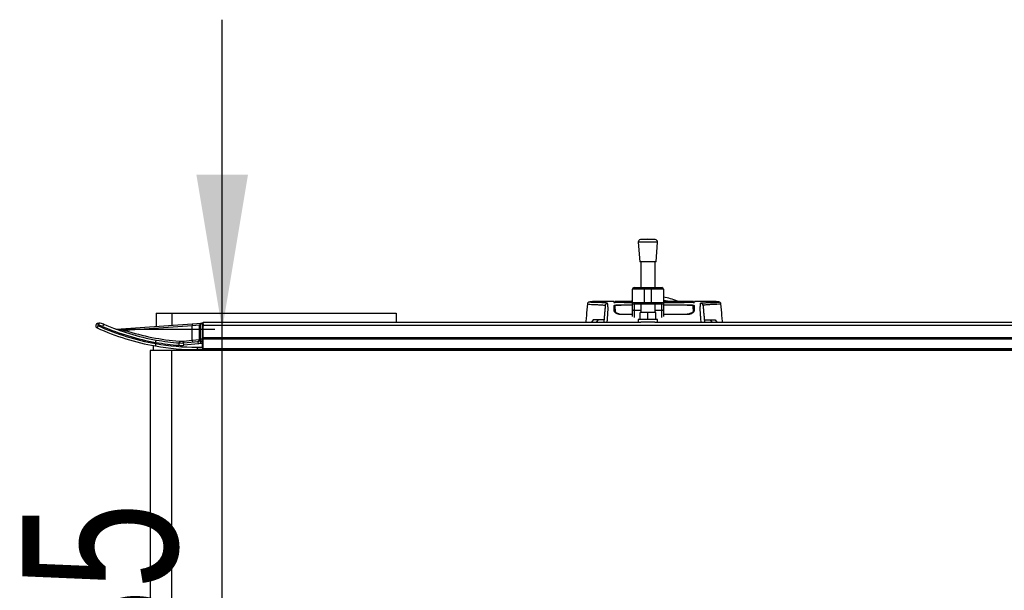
# Model space of a CAD drawing. Header units: millimetres. Extents: x 0 to 420, y 0 to 297.
# Tile 4 of 106: x 54 to 73, y 105 to 116. Entities that reach past the tile are written whole.
import ezdxf

# ---------------------------------------------------------------- set-up
doc = ezdxf.new("R2010")
doc.units = ezdxf.units.MM
doc.layers.add('QUOTE', color=174, linetype='Continuous')
doc.styles.add('SLDTEXTSTYLE3', font='TXT', dxfattribs={"width": 0.75})
doc.dimstyles.new('SLDDIMSTYLE0', dxfattribs={"dimtxt": 3, "dimasz": 3, "dimexe": 0, "dimexo": 0.0625, "dimgap": 0.75, "dimtad": 1, "dimlfac": 43.052387, "dimrnd": 1e-09, "dimzin": 12, "dimdsep": 46, "dimtxsty": 'SLDTEXTSTYLE3', "dimsah": 1, "dimcen": 0.09, "dimadec": 0, "dimazin": 3, "dimtfac": 1, "dimtdec": 3, "dimtmove": 0, "dimatfit": 0, "dimfxl": 0, "dimfrac": 2, "dimtolj": 1, "dimtzin": 12, "dimarcsym": 0})

# ---------------------------------------------------------------- blocks, each defined once
blk = doc.blocks.new('_D')
at = {"layer": 'QUOTE'}
for p, q in [((58.092, 110.232), (58.092, 116.232)), ((57.952, 110.232), (56.092, 110.232)), ((58.092, 100.128), (58.092, 110.232)), ((57.952, 100.128), (56.092, 100.128)), ((58.092, 100.128), (58.092, 94.128))]:
    blk.add_line(p, q, dxfattribs=at)
for points in [[(58.092, 110.232), (58.592, 113.232), (57.592, 113.232)], [(58.092, 100.128), (57.592, 97.128), (58.592, 97.128)]]:
    blk.add_solid(points, dxfattribs=at)
at = {"layer": 'QUOTE', "insert": (54.224, 101.855), "char_height": 3, "attachment_point": 1, "rotation": 90, "style": 'SLDTEXTSTYLE3'}
blk.add_mtext('435', dxfattribs=at)

msp = doc.modelspace()

# ---------------------------------------------------------------- linework, layer by layer
at = {"color": 7, "linetype": 'Continuous', "lineweight": 25}
for p, q in [((66.1496, 111.92286), (66.17864, 111.54231)), ((66.52124, 111.92286), (66.1496, 111.92286)), ((66.33542, 111.98363), (66.19239, 111.97272)), ((66.47846, 111.97272), (66.19239, 111.97272)), ((66.47846, 111.97272), (66.33542, 111.98363)), ((66.49221, 111.54231), (66.52124, 111.92286)), ((66.49221, 111.54231), (66.17864, 111.54231)), ((66.19606, 111.54231), (66.19606, 111.04459)), ((66.47479, 111.04459), (66.47479, 111.54231)), ((66.03347, 110.75425), (66.03347, 111.00975)), ((66.26574, 111.00975), (66.03347, 111.00975)), ((66.06831, 111.04459), (66.26574, 111.04459)), ((66.26574, 111.00975), (66.26574, 111.04459)), ((66.26574, 111.04459), (66.40511, 111.04459)), ((66.26574, 111.00975), (66.26574, 110.75425)), ((66.40511, 111.00975), (66.26574, 111.00975)), ((66.40511, 111.00975), (66.40511, 111.04459)), ((66.40511, 111.04459), (66.60254, 111.04459)), ((66.40511, 110.75425), (66.40511, 111.00975)), ((66.63738, 111.00975), (66.40511, 111.00975)), ((66.63738, 111.00975), (66.63738, 110.75425)), ((65.27331, 110.77128), (65.27633, 110.77128)), ((65.67618, 110.7715), (65.27633, 110.7715)), ((65.69619, 110.76599), (65.69629, 110.7595)), ((66.00411, 110.77898), (66.03347, 110.7909)), ((66.71236, 110.7802), (66.63738, 110.79543)), ((67.21516, 110.76025), (67.21525, 110.76679)), ((67.21532, 110.77063), (67.21532, 110.77048)), ((67.63488, 110.7715), (67.23526, 110.7715)), ((65.16657, 110.73096), (65.16649, 110.73086)), ((65.69602, 110.57658), (65.70413, 110.55835)), ((65.69929, 110.589), (65.69925, 110.56277)), ((66.03347, 110.76002), (65.81696, 110.76003)), ((66.03347, 110.75983), (65.81696, 110.75983)), ((66.03347, 110.70375), (65.81696, 110.70375)), ((65.82848, 110.7579), (66.03347, 110.7579)), ((66.03347, 110.75095), (65.8783, 110.75095)), ((66.03347, 110.75425), (66.26574, 110.75425)), ((66.03347, 110.62053), (66.03347, 110.75425)), ((66.03347, 110.48479), (66.03347, 110.62053)), ((66.26574, 110.7194), (66.06831, 110.7194)), ((66.06831, 110.7194), (66.06831, 110.60055)), ((66.19606, 110.60055), (66.06831, 110.60055)), ((66.06831, 110.60055), (66.06831, 110.46244)), ((66.19606, 110.7194), (66.19606, 110.5617)), ((66.26574, 110.75425), (66.40511, 110.75425)), ((66.26574, 110.7194), (66.26574, 110.75425)), ((66.40511, 110.7194), (66.26574, 110.7194)), ((66.40511, 110.75425), (66.63738, 110.75425)), ((66.40511, 110.7194), (66.40511, 110.75425)), ((66.60254, 110.7194), (66.40511, 110.7194)), ((66.47479, 110.5617), (66.47479, 110.7194)), ((66.60254, 110.60055), (66.47479, 110.60055)), ((66.60254, 110.60055), (66.60254, 110.7194)), ((66.60254, 110.46244), (66.60254, 110.60055)), ((67.09448, 110.75983), (66.63738, 110.75983)), ((66.63738, 110.7579), (67.08296, 110.7579)), ((66.63738, 110.75425), (66.63738, 110.62053)), ((67.03111, 110.75095), (66.63738, 110.75095)), ((66.87671, 110.74873), (66.63738, 110.74873)), ((67.09448, 110.70375), (66.63738, 110.70375)), ((67.08627, 110.70287), (66.63738, 110.70284)), ((66.63738, 110.62053), (66.63738, 110.48479)), ((67.21215, 110.58899), (67.21233, 110.56281)), ((67.21518, 110.7628), (67.21516, 110.76128)), ((67.74487, 110.73096), (67.74495, 110.73086)), ((56.8163, 110.5452), (56.8163, 110.29142)), ((56.8163, 110.5452), (57.11725, 110.5452)), ((57.11725, 110.5452), (61.4618, 110.5452)), ((57.11725, 110.5452), (57.11725, 110.31246)), ((60.64885, 110.5452), (60.64885, 110.54578)), ((61.4618, 110.5452), (61.4618, 110.37588)), ((65.27328, 110.41691), (65.24034, 110.37588)), ((65.27328, 110.41691), (65.27805, 110.41961)), ((65.27501, 110.41691), (65.27328, 110.41691)), ((65.3691, 110.41691), (65.33593, 110.37588)), ((65.81696, 110.52963), (65.81697, 110.51803)), ((66.03347, 110.51964), (65.81696, 110.51964)), ((66.1496, 110.42233), (66.1496, 110.37588)), ((66.52124, 110.42233), (66.1496, 110.42233)), ((66.18444, 110.42233), (66.18444, 110.5617)), ((66.33542, 110.5617), (66.18444, 110.5617)), ((66.33542, 110.42233), (66.33542, 110.5617)), ((66.4864, 110.5617), (66.33542, 110.5617)), ((66.4864, 110.42233), (66.4864, 110.5617)), ((66.52124, 110.37588), (66.52124, 110.42233)), ((66.63738, 110.52941), (67.09448, 110.5296)), ((67.09448, 110.51964), (66.63738, 110.51964)), ((67.09448, 110.52961), (67.09447, 110.51804)), ((67.54234, 110.41691), (67.57551, 110.37588)), ((67.63339, 110.41961), (67.63816, 110.41691)), ((67.63816, 110.41691), (67.63643, 110.41691)), ((67.63816, 110.41691), (67.6711, 110.37588)), ((55.70343, 110.30619), (55.68603, 110.30619)), ((55.69008, 110.35265), (55.70748, 110.35265)), ((56.04746, 110.23765), (57.5107, 110.33997)), ((56.21211, 110.21424), (56.2013, 110.18112)), ((57.51313, 110.30522), (56.21211, 110.21424)), ((57.5107, 110.33997), (57.6849, 110.35216)), ((57.5107, 110.33997), (57.51313, 110.30522)), ((57.65249, 110.3174), (57.51313, 110.30522)), ((57.51313, 110.02472), (57.51313, 110.30522)), ((57.65249, 110.05054), (57.65249, 110.3174)), ((57.65249, 110.3174), (57.6641, 110.3174)), ((57.6641, 110.3174), (57.6641, 110.05054)), ((57.6849, 110.35216), (57.70975, 110.35389)), ((57.6849, 110.35216), (57.68571, 110.34057)), ((57.71056, 110.34231), (57.68571, 110.34057)), ((57.70975, 110.35389), (57.71056, 110.34231)), ((57.71056, 110.34231), (57.72217, 110.34231)), ((57.71056, 110.05069), (57.71056, 110.34231)), ((57.72217, 110.37588), (66.19942, 110.37588)), ((57.72217, 110.34231), (57.72217, 110.37588)), ((57.72217, 110.34231), (57.72217, 110.29623)), ((57.72217, 110.31227), (220.31478, 110.31227)), ((57.72217, 110.07392), (57.72217, 110.29623)), ((66.47143, 110.37588), (66.19942, 110.37588)), ((66.47143, 110.37588), (80.71661, 110.37588)), ((57.26373, 110.00568), (57.26108, 109.97094)), ((57.34108, 110.00675), (57.51313, 110.02472)), ((57.34108, 110.00675), (57.3447, 109.9721)), ((57.51313, 110.02472), (57.65249, 110.03563)), ((57.51313, 110.02472), (57.51674, 109.99006)), ((57.65249, 110.03563), (57.65249, 110.05054)), ((57.65249, 110.05054), (57.6641, 110.05054)), ((57.67668, 110.00424), (57.67668, 110.05069)), ((57.67668, 110.05069), (57.71056, 110.05069)), ((57.67668, 109.95778), (57.67668, 110.00424)), ((57.67668, 110.00424), (57.71056, 110.00424)), ((57.71056, 110.00424), (57.71056, 110.05069)), ((57.72217, 110.05069), (57.71056, 110.05069)), ((57.71056, 109.95778), (57.71056, 110.00424)), ((57.72217, 110.07392), (220.31478, 110.07392)), ((57.72217, 110.05069), (57.72217, 110.07392)), ((57.72217, 110.05069), (220.31478, 110.05069)), ((57.72217, 109.86487), (57.72217, 110.05069)), ((56.70016, 109.82514), (56.70016, 100.53414)), ((57.11826, 109.82514), (56.70016, 109.82514)), ((56.75758, 109.91978), (56.75713, 109.82514)), ((56.80494, 109.95769), (56.805, 109.9584)), ((56.80506, 109.98197), (56.805, 109.98127)), ((56.805, 109.98127), (56.805, 109.9584)), ((57.11826, 100.53414), (57.11826, 109.82514)), ((219.71087, 109.82514), (57.11826, 109.82514)), ((57.25754, 109.92462), (57.26108, 109.97094)), ((57.3447, 109.9721), (57.62843, 110.00173)), ((57.34952, 109.9259), (57.3447, 109.9721)), ((57.63326, 109.95552), (57.34952, 109.9259)), ((57.39699, 109.84635), (57.39699, 109.82514)), ((57.60604, 109.8881), (57.60604, 109.84164)), ((57.60604, 109.8881), (57.71056, 109.8881)), ((57.71056, 109.84164), (57.60604, 109.84164)), ((57.63326, 109.95552), (57.62843, 110.00173)), ((57.71056, 109.95778), (57.67668, 109.95778)), ((57.71056, 109.8881), (57.71056, 109.95778)), ((57.72217, 109.95778), (57.71056, 109.95778)), ((57.71056, 109.8881), (57.72217, 109.8881)), ((57.71056, 109.8881), (57.71056, 109.84164)), ((57.72217, 109.86487), (220.31478, 109.86487)), ((57.72217, 109.84164), (57.72217, 109.86487)), ((57.72217, 109.84164), (220.31478, 109.84164))]:
    msp.add_line(p, q, dxfattribs=at)
at = {"color": 7, "linetype": 'Continuous', "lineweight": 25, "flags": 128}
for points in [[(65.69741, 110.69664), (65.69738, 110.66405), (65.69737, 110.6555), (65.69736, 110.63865), (65.69735, 110.63146)], [(66.03347, 110.70285), (65.94832, 110.70285), (65.82517, 110.70287)], [(66.06831, 110.60055), (66.06151, 110.60093), (66.05497, 110.60207), (66.04895, 110.60392), (66.04367, 110.6064), (66.03934, 110.60943), (66.03612, 110.61288), (66.03414, 110.61663), (66.03347, 110.62053)], [(66.63738, 110.62053), (66.63671, 110.61663), (66.63473, 110.61288), (66.63151, 110.60943), (66.62718, 110.6064), (66.6219, 110.60392), (66.61587, 110.60207), (66.60934, 110.60093), (66.60254, 110.60055)], [(67.09448, 110.76003), (66.9644, 110.76003), (66.63738, 110.76002)], [(67.21408, 110.63146), (67.21407, 110.64811), (67.21405, 110.66477), (67.21403, 110.69664)]]:
    msp.add_lwpolyline(points, dxfattribs=at)
at = {"color": 7, "linetype": 'Continuous', "lineweight": 25}
for centre, radius, start, end in [((66.19592, 111.9264), 0.04646, 94.362914, 184.362914), ((66.47492, 111.9264), 0.04646, 355.637086, 85.637086), ((66.06831, 111.00975), 0.03484, 90, 180), ((66.60254, 111.00975), 0.03484, 0, 90), ((66.45572, 109.70901), 1.16138, 67.229382, 81.000859), ((66.06831, 110.75425), 0.03484, 180, 270), ((66.60254, 110.75425), 0.03484, 270, 0), ((55.69008, 110.30619), 0.04646, 90, 245.380023), ((55.81075, 110.23711), 0.14258, 151.016811, 169.143549), ((57.60604, 114.48715), 4.6455, 245.380023, 259.995092), ((55.82232, 110.31772), 0.13678, 165.204055, 184.833806), ((57.60199, 114.48715), 4.59905, 245.380023, 260.019883), ((55.83972, 110.31772), 0.13678, 165.204055, 184.833806), ((55.70343, 110.12037), 0.18582, 66.501882, 90), ((55.70748, 110.12037), 0.23228, 66.501882, 90), ((55.92431, 110.2403), 0.15522, 143.150751, 161.019053), ((57.60199, 114.48715), 4.57582, 246.501882, 259.969473), ((57.60604, 114.48715), 4.52937, 246.501882, 259.94378), ((56.04503, 110.27241), 0.03484, 249.676927, 274), ((57.60604, 114.48715), 4.49452, 251.93242, 265.63208), ((57.68733, 110.3174), 0.03484, 94, 180), ((57.68733, 110.3174), 0.02323, 94, 180), ((57.71056, 110.34231), 0.01161, 0, 94), ((57.60604, 114.48715), 4.52937, 259.94378, 265.63208), ((57.29646, 110.43414), 0.42971, 265.63208, 275.960784), ((57.61765, 110.03563), 0.03484, 275.960784, 0), ((57.62369, 110.03217), 0.03081, 278.85444, 353.11241), ((57.67668, 109.53969), 0.46455, 90, 95.960784), ((57.67668, 109.53969), 0.51101, 90, 91.409859), ((57.71056, 109.99262), 0.01161, 0, 90), ((57.60604, 114.48715), 4.6455, 259.995092, 270), ((57.60604, 114.48715), 4.59905, 259.969433, 270), ((57.60604, 114.48715), 4.57582, 259.91877, 265.63208), ((57.29646, 110.43414), 0.51101, 265.63208, 275.960784), ((57.29646, 110.43414), 0.46455, 265.63208, 275.960784), ((57.67668, 109.53969), 0.4181, 90, 95.960784), ((57.71056, 109.85326), 0.01161, 270, 0)]:
    msp.add_arc(centre, radius, start, end, dxfattribs=at)
for points, knots in [([(65.27999, 110.77146), (65.26982, 110.77111), (65.24844, 110.77037), (65.2223, 110.76626), (65.20273, 110.76305), (65.19003, 110.76086), (65.18342, 110.75882), (65.17099, 110.7531), (65.16597, 110.73768), (65.16374, 110.73085)], [0, 0, 0, 0, 0.14962216, 0.31480836, 0.49545182, 0.64108218, 0.78518854, 0.90475494, 1, 1, 1, 1]), ([(65.55551, 110.73898), (65.55255, 110.74048), (65.5467, 110.74343), (65.51319, 110.74693), (65.47416, 110.74974), (65.43023, 110.75192), (65.38617, 110.7534), (65.34489, 110.75428), (65.30429, 110.75411), (65.26568, 110.75482), (65.23282, 110.75647), (65.2101, 110.75841), (65.19752, 110.76064), (65.19639, 110.76309), (65.20728, 110.76572), (65.22632, 110.76811), (65.24748, 110.76995), (65.26177, 110.77137), (65.27101, 110.7713), (65.27331, 110.77128)], [0, 0, 0, 0, 0.05621973, 0.11115266, 0.16546935, 0.21844746, 0.27546115, 0.32872461, 0.38365266, 0.45645174, 0.53050541, 0.6039745, 0.67660627, 0.75406842, 0.83144258, 0.90787271, 0.94870188, 0.98722177, 1, 1, 1, 1]), ([(65.67618, 110.7715), (65.67619, 110.77116), (65.67622, 110.77049), (65.67628, 110.76882), (65.6765, 110.76254), (65.67654, 110.76128)], [0, 0, 0, 0, 0.44375031, 0.88835233, 1, 1, 1, 1]), ([(65.67654, 110.76128), (65.67647, 110.76335), (65.67636, 110.76642), (65.67626, 110.76916), (65.67623, 110.77005)], [0, 0, 0, 0, 0.67452653, 1, 1, 1, 1]), ([(66.03347, 110.7766), (66.00401, 110.77661), (65.89086, 110.77665), (65.77891, 110.77345), (65.69611, 110.77108)], [0, 0, 0, 0, 0.26032529, 1, 1, 1, 1]), ([(65.69628, 110.76128), (65.69627, 110.76175), (65.69625, 110.76281), (65.69623, 110.76404), (65.69622, 110.76473)], [0, 0, 0, 0, 0.437089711, 1, 1, 1, 1]), ([(67.21533, 110.7711), (67.15536, 110.7728), (67.03239, 110.77628), (66.84528, 110.77654), (66.71203, 110.77651), (66.64253, 110.77654), (66.63738, 110.77654)], [0, 0, 0, 0, 0.31504579, 0.64601292, 0.97377211, 1, 1, 1, 1]), ([(67.23523, 110.77054), (67.23523, 110.77054), (67.2352, 110.7699), (67.23505, 110.76569), (67.23496, 110.76305), (67.2349, 110.76128)], [0, 0, 0, 0, 0.0000296, 0.33337067, 1, 1, 1, 1]), ([(67.35593, 110.73898), (67.3572, 110.73998), (67.35972, 110.74196), (67.37626, 110.74452), (67.3974, 110.74677), (67.42234, 110.7487), (67.4488, 110.75031), (67.47544, 110.7516), (67.50032, 110.75257), (67.52349, 110.75329), (67.54466, 110.7538), (67.56471, 110.75412), (67.58362, 110.75428), (67.61705, 110.75412), (67.65879, 110.75525), (67.69622, 110.7577), (67.7141, 110.76042), (67.71504, 110.76329), (67.70164, 110.76607), (67.67589, 110.7694), (67.64829, 110.77067), (67.63488, 110.77129)], [0, 0, 0, 0, 0.03686721, 0.07291704, 0.10855648, 0.14396977, 0.17902456, 0.21178707, 0.24346721, 0.27097218, 0.29845751, 0.32572816, 0.3526519, 0.37978509, 0.47831776, 0.57597942, 0.67287632, 0.75524138, 0.83791931, 0.92119484, 1, 1, 1, 1]), ([(67.7477, 110.73085), (67.74547, 110.73768), (67.74045, 110.7531), (67.72802, 110.75882), (67.72141, 110.76086), (67.7087, 110.76305), (67.68914, 110.76626), (67.663, 110.77037), (67.64162, 110.77111), (67.63145, 110.77146)], [0, 0, 0, 0, 0.09524506, 0.21481146, 0.35891782, 0.50454818, 0.68519164, 0.85037784, 1, 1, 1, 1]), ([(67.63488, 110.77129), (67.6339, 110.77142), (67.63288, 110.77155), (67.63157, 110.77146), (67.63152, 110.77145)], [0, 0, 0, 0, 0.960137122, 1, 1, 1, 1]), ([(65.16376, 110.7311), (65.15677, 110.65102), (65.14642, 110.53261), (65.13605, 110.41421), (65.1327, 110.37588)], [0, 0, 0, 0, 0.67626063, 1, 1, 1, 1]), ([(65.16649, 110.73086), (65.16567, 110.73017), (65.16202, 110.72714), (65.18523, 110.72222), (65.23811, 110.71634), (65.30342, 110.71506), (65.36113, 110.71232), (65.40078, 110.71011), (65.43938, 110.70744), (65.47357, 110.70433), (65.50197, 110.7008), (65.50681, 110.698), (65.50923, 110.69659)], [0, 0, 0, 0, 0.05089799, 0.22701958, 0.40458189, 0.58203683, 0.65175153, 0.72147534, 0.79113127, 0.86065885, 0.93011681, 1, 1, 1, 1]), ([(65.50923, 110.69659), (65.50907, 110.69472), (65.50873, 110.69091), (65.50807, 110.68336), (65.5073, 110.67451), (65.50645, 110.66483), (65.50557, 110.65474), (65.50489, 110.64703), (65.50442, 110.64167), (65.50418, 110.63887), (65.50393, 110.63599), (65.50367, 110.63302), (65.5034, 110.62995), (65.50313, 110.62685), (65.50284, 110.62354), (65.50251, 110.61985), (65.50214, 110.61556), (65.50171, 110.61069), (65.50125, 110.60544), (65.50075, 110.59963), (65.50017, 110.59302), (65.49943, 110.58456), (65.49846, 110.57349), (65.49709, 110.5578), (65.49513, 110.53546), (65.49225, 110.50248), (65.48887, 110.46389), (65.48543, 110.42453), (65.48303, 110.39714), (65.48152, 110.37984), (65.48117, 110.37588)], [0, 0, 0, 0, 0.07392988, 0.15036419, 0.22930637, 0.30732526, 0.37512957, 0.44263784, 0.45987312, 0.47744723, 0.49536016, 0.51361193, 0.53220254, 0.55113202, 0.56953629, 0.59130481, 0.6164376, 0.64493464, 0.67679595, 0.708072, 0.74656557, 0.78615757, 0.82482748, 0.85716814, 0.88840964, 0.91934546, 0.95048973, 0.97130364, 0.99341694, 1, 1, 1, 1]), ([(65.50923, 110.69659), (65.51029, 110.70206), (65.51249, 110.7134), (65.52342, 110.72755), (65.53847, 110.7372), (65.54996, 110.7384), (65.55551, 110.73898)], [0, 0, 0, 0, 0.24120147, 0.5, 0.75879853, 1, 1, 1, 1]), ([(65.54732, 110.37588), (65.54769, 110.38236), (65.54874, 110.40075), (65.55069, 110.42665), (65.55305, 110.45668), (65.55515, 110.4849), (65.55756, 110.51825), (65.56003, 110.55449), (65.5622, 110.58935), (65.56362, 110.61593), (65.56405, 110.62824), (65.56417, 110.63457), (65.5642, 110.63686), (65.56421, 110.63907), (65.5642, 110.64119), (65.56418, 110.64324), (65.56413, 110.64523), (65.56403, 110.64841), (65.56382, 110.65256), (65.56338, 110.65796), (65.56276, 110.66413), (65.56192, 110.67175), (65.56125, 110.67746), (65.56082, 110.68102), (65.56067, 110.68218), (65.56051, 110.68343), (65.56034, 110.6848), (65.56016, 110.68626), (65.55996, 110.68784), (65.55974, 110.68952), (65.55942, 110.69206), (65.55898, 110.69546), (65.55846, 110.69944), (65.55789, 110.70396), (65.55732, 110.70853), (65.55672, 110.71347), (65.55607, 110.71956), (65.5555, 110.72648), (65.55521, 110.73344), (65.55541, 110.73719), (65.55551, 110.73898)], [0, 0, 0, 0, 0.00928018, 0.02633673, 0.04292821, 0.05969669, 0.0760151, 0.10512827, 0.13531612, 0.16878037, 0.2085689, 0.21527244, 0.22228372, 0.22962294, 0.23731145, 0.24537175, 0.25382756, 0.26270389, 0.28950146, 0.32028568, 0.36309262, 0.41363478, 0.47247727, 0.47976744, 0.48780571, 0.4966142, 0.50621649, 0.51663754, 0.5279036, 0.54004208, 0.55308147, 0.58345469, 0.61581615, 0.64437812, 0.68991511, 0.72755875, 0.771219, 0.85357176, 0.93024655, 1, 1, 1, 1]), ([(65.68007, 110.75623), (65.67836, 110.75629), (65.67288, 110.75648), (65.67469, 110.75684), (65.68958, 110.7571), (65.6968, 110.75723)], [0, 0, 0, 0, 0.18943846, 0.6067811, 1, 1, 1, 1]), ([(65.81696, 110.75983), (65.80118, 110.75985), (65.76961, 110.75988), (65.72752, 110.76013), (65.69576, 110.76049), (65.67894, 110.7609), (65.67722, 110.76117), (65.67654, 110.76128)], [0, 0, 0, 0, 0.21471698, 0.42943093, 0.64424617, 0.85905702, 1, 1, 1, 1]), ([(65.68022, 110.75625), (65.67926, 110.75628), (65.6778, 110.75632), (65.67778, 110.75632), (65.67777, 110.75632)], [0, 0, 0, 0, 0.652634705, 1, 1, 1, 1]), ([(65.67878, 110.69706), (65.68029, 110.69782), (65.68329, 110.69936), (65.70708, 110.70136), (65.74215, 110.70286), (65.78105, 110.70364), (65.80675, 110.70372), (65.81696, 110.70375)], [0, 0, 0, 0, 0.21475602, 0.42951429, 0.64422712, 0.85870581, 1, 1, 1, 1]), ([(65.68256, 110.58896), (65.68223, 110.59836), (65.68157, 110.61716), (65.68084, 110.63765), (65.68023, 110.65569), (65.67961, 110.67336), (65.67908, 110.68844), (65.67878, 110.69706)], [0, 0, 0, 0, 0.0751699, 0.15046197, 0.30471802, 0.60298005, 1, 1, 1, 1]), ([(65.69261, 110.68815), (65.68864, 110.68776), (65.6801, 110.68691), (65.67937, 110.68594), (65.67899, 110.68543)], [0, 0, 0, 0, 0.46450973, 1, 1, 1, 1]), ([(65.88256, 110.75077), (65.85699, 110.75219), (65.80911, 110.75486), (65.73353, 110.75466), (65.68898, 110.75597), (65.68007, 110.75623)], [0, 0, 0, 0, 0.47837414, 0.89568468, 1, 1, 1, 1]), ([(65.81696, 110.51964), (65.80361, 110.52046), (65.77694, 110.52208), (65.74075, 110.534), (65.71008, 110.5508), (65.68762, 110.57086), (65.68422, 110.58303), (65.68256, 110.58896)], [0, 0, 0, 0, 0.18070781, 0.36082696, 0.55652595, 0.78366481, 1, 1, 1, 1]), ([(65.69412, 110.68543), (65.69433, 110.67368), (65.69463, 110.65604), (65.69485, 110.64356), (65.69512, 110.62825), (65.69517, 110.62547)], [0, 0, 0, 0, 0.62064574, 0.93113403, 1, 1, 1, 1]), ([(65.69628, 110.76128), (65.69721, 110.76117), (65.69927, 110.7609), (65.71692, 110.76054), (65.74598, 110.76024), (65.7811, 110.76006), (65.8058, 110.76004), (65.81696, 110.76003)], [0, 0, 0, 0, 0.17894419, 0.39401351, 0.60853915, 0.8229777, 1, 1, 1, 1]), ([(65.6968, 110.75723), (65.69717, 110.75723), (65.70396, 110.75738), (65.73155, 110.7576), (65.77626, 110.75785), (65.81107, 110.75788), (65.82848, 110.7579)], [0, 0, 0, 0, 0.01892941, 0.34589896, 0.6729266, 1, 1, 1, 1]), ([(65.82517, 110.70286), (65.81083, 110.70279), (65.78215, 110.70265), (65.74391, 110.70161), (65.71502, 110.70005), (65.6996, 110.6983), (65.69804, 110.69711), (65.69741, 110.69664)], [0, 0, 0, 0, 0.21399393, 0.42798011, 0.64218009, 0.8568088, 1, 1, 1, 1]), ([(65.69929, 110.589), (65.69907, 110.60167), (65.69863, 110.62696), (65.69837, 110.6418), (65.69813, 110.65547), (65.69784, 110.67217), (65.69758, 110.68675), (65.69741, 110.69664)], [0, 0, 0, 0, 0.10832852, 0.21630795, 0.32475275, 0.54221862, 1, 1, 1, 1]), ([(65.69863, 110.62689), (65.69872, 110.62087), (65.69888, 110.61091), (65.69902, 110.59594), (65.69911, 110.5831), (65.69915, 110.5737), (65.69918, 110.56647), (65.69919, 110.56282)], [0, 0, 0, 0, 0.42959393, 0.71082622, 0.80196602, 0.89986058, 1, 1, 1, 1]), ([(65.69929, 110.589), (65.70087, 110.58338), (65.70405, 110.5721), (65.72693, 110.5531), (65.75874, 110.53798), (65.79129, 110.53053), (65.81006, 110.52987), (65.81696, 110.52962)], [0, 0, 0, 0, 0.23322605, 0.46795306, 0.7101047, 0.8933472, 1, 1, 1, 1]), ([(66.03472, 110.74873), (66.03097, 110.74873), (66.01001, 110.74874), (65.97206, 110.74891), (65.92829, 110.74939), (65.89525, 110.75005), (65.88679, 110.75053), (65.88256, 110.75077)], [0, 0, 0, 0, 0.05157188, 0.28848308, 0.52553485, 0.76276029, 1, 1, 1, 1]), ([(67.02888, 110.75077), (67.02823, 110.75072), (67.02465, 110.75043), (67.00954, 110.74989), (66.97464, 110.74927), (66.92858, 110.74882), (66.894, 110.74876), (66.87671, 110.74873)], [0, 0, 0, 0, 0.05239604, 0.28950373, 0.5264141, 0.76321943, 1, 1, 1, 1]), ([(67.23137, 110.75623), (67.1924, 110.7555), (67.11937, 110.75412), (67.05989, 110.75343), (67.03404, 110.75121), (67.02888, 110.75077)], [0, 0, 0, 0, 0.47789779, 0.89561471, 1, 1, 1, 1]), ([(67.08296, 110.7579), (67.09079, 110.75789), (67.11583, 110.75788), (67.15716, 110.75775), (67.19724, 110.75746), (67.22056, 110.75721), (67.22466, 110.75706), (67.2248, 110.75705)], [0, 0, 0, 0, 0.13027841, 0.4169082, 0.70350449, 0.99007262, 1, 1, 1, 1]), ([(67.21403, 110.69664), (67.21263, 110.69735), (67.20982, 110.69878), (67.18775, 110.70064), (67.15526, 110.70202), (67.11933, 110.70276), (67.09564, 110.70283), (67.08627, 110.70286)], [0, 0, 0, 0, 0.21516442, 0.43033682, 0.64528255, 0.85978468, 1, 1, 1, 1]), ([(67.2349, 110.76128), (67.23334, 110.76112), (67.23022, 110.76079), (67.206, 110.76035), (67.17034, 110.76003), (67.13086, 110.75986), (67.1048, 110.75984), (67.09448, 110.75983)], [0, 0, 0, 0, 0.21474819, 0.42949365, 0.64433813, 0.85913498, 1, 1, 1, 1]), ([(67.09448, 110.70375), (67.10999, 110.70368), (67.14103, 110.70354), (67.18242, 110.70241), (67.21367, 110.70073), (67.23031, 110.69884), (67.23199, 110.69757), (67.23266, 110.69706)], [0, 0, 0, 0, 0.21411889, 0.42823185, 0.64257183, 0.85709722, 1, 1, 1, 1]), ([(67.21215, 110.58899), (67.21057, 110.58337), (67.20739, 110.57209), (67.18452, 110.55309), (67.15271, 110.53798), (67.12016, 110.53051), (67.10139, 110.52985), (67.09448, 110.5296)], [0, 0, 0, 0, 0.23316514, 0.46784507, 0.70999165, 0.8932536, 1, 1, 1, 1]), ([(67.22888, 110.58896), (67.22693, 110.58245), (67.22303, 110.56945), (67.19646, 110.54705), (67.16001, 110.5293), (67.12312, 110.52065), (67.10208, 110.51991), (67.09448, 110.51964)], [0, 0, 0, 0, 0.23569901, 0.47102523, 0.71420287, 0.89677912, 1, 1, 1, 1]), ([(67.20455, 110.55618), (67.20588, 110.55733), (67.21414, 110.56448), (67.21483, 110.57106), (67.21542, 110.57658)], [0, 0, 0, 0, 0.16065959, 1, 1, 1, 1]), ([(67.21403, 110.69664), (67.21399, 110.69456), (67.2138, 110.68364), (67.2135, 110.66649), (67.21318, 110.64814), (67.21285, 110.62916), (67.21238, 110.60236), (67.21215, 110.58899)], [0, 0, 0, 0, 0.10240933, 0.53970359, 0.76851946, 0.88450033, 1, 1, 1, 1]), ([(67.23245, 110.68543), (67.2318, 110.68622), (67.23096, 110.68722), (67.2207, 110.68805), (67.21845, 110.68823)], [0, 0, 0, 0, 0.78096225, 1, 1, 1, 1]), ([(67.2248, 110.75705), (67.23008, 110.75692), (67.24083, 110.75664), (67.23456, 110.75637), (67.23137, 110.75623)], [0, 0, 0, 0, 0.49113601, 1, 1, 1, 1]), ([(67.23266, 110.69706), (67.23233, 110.68782), (67.23179, 110.67231), (67.23117, 110.6547), (67.23055, 110.63642), (67.22985, 110.61642), (67.2292, 110.59811), (67.22888, 110.58896)], [0, 0, 0, 0, 0.423148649, 0.710193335, 0.85405024, 0.927080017, 1, 1, 1, 1]), ([(67.23415, 110.75635), (67.23418, 110.75635), (67.23438, 110.75637), (67.23306, 110.75629), (67.23108, 110.75624), (67.23051, 110.75622)], [0, 0, 0, 0, 0.09601438, 0.73999036, 1, 1, 1, 1]), ([(67.36412, 110.37588), (67.36404, 110.3774), (67.36366, 110.38411), (67.36238, 110.40548), (67.35992, 110.4369), (67.35694, 110.47588), (67.35406, 110.51559), (67.35141, 110.55449), (67.34913, 110.59099), (67.34771, 110.61807), (67.34722, 110.63343), (67.34722, 110.6433), (67.34747, 110.65051), (67.34787, 110.65589), (67.34829, 110.66031), (67.34861, 110.66341), (67.34891, 110.6662), (67.34919, 110.66874), (67.34948, 110.67139), (67.3498, 110.67415), (67.35014, 110.67702), (67.3505, 110.68006), (67.35093, 110.68353), (67.35146, 110.68768), (67.3521, 110.69271), (67.35279, 110.69802), (67.35349, 110.70352), (67.35412, 110.70853), (67.35471, 110.71343), (67.35527, 110.71859), (67.35577, 110.72406), (67.3561, 110.72961), (67.3562, 110.73462), (67.35602, 110.73755), (67.35593, 110.73898)], [0, 0, 0, 0, 0.00211693, 0.00928737, 0.03194817, 0.0541665, 0.07601743, 0.10513027, 0.13531817, 0.1731488, 0.21403312, 0.24236887, 0.276241, 0.31706981, 0.34017313, 0.36306617, 0.37914328, 0.39606811, 0.41385255, 0.43250786, 0.45204461, 0.47247266, 0.49530281, 0.52459196, 0.56094385, 0.60493846, 0.64437407, 0.68991114, 0.72755589, 0.77000685, 0.8285889, 0.88464333, 0.94369319, 1, 1, 1, 1]), ([(67.40221, 110.69659), (67.40115, 110.70206), (67.39895, 110.7134), (67.38802, 110.72755), (67.37297, 110.7372), (67.36147, 110.7384), (67.35593, 110.73898)], [0, 0, 0, 0, 0.241201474, 0.5, 0.758798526, 1, 1, 1, 1]), ([(67.74495, 110.73086), (67.74577, 110.73017), (67.74942, 110.72714), (67.72621, 110.72222), (67.67333, 110.71634), (67.60802, 110.71506), (67.55031, 110.71232), (67.51066, 110.71011), (67.47206, 110.70744), (67.43787, 110.70433), (67.40946, 110.7008), (67.40463, 110.698), (67.40221, 110.69659)], [0, 0, 0, 0, 0.05089854, 0.22702003, 0.40458224, 0.58203707, 0.65175173, 0.7214755, 0.79113139, 0.86065893, 0.93011685, 1, 1, 1, 1]), ([(67.40221, 110.69659), (67.40237, 110.69472), (67.40271, 110.69091), (67.40337, 110.68336), (67.40414, 110.67451), (67.40499, 110.66483), (67.40587, 110.65474), (67.40655, 110.64703), (67.40701, 110.64167), (67.40726, 110.63887), (67.40751, 110.63599), (67.40777, 110.63302), (67.40804, 110.62995), (67.40831, 110.62685), (67.4086, 110.62354), (67.40892, 110.61985), (67.4093, 110.61556), (67.40972, 110.61069), (67.41018, 110.60544), (67.41069, 110.59963), (67.41127, 110.59302), (67.41201, 110.58456), (67.41298, 110.57349), (67.41435, 110.5578), (67.41631, 110.53546), (67.41919, 110.50248), (67.42257, 110.46389), (67.42601, 110.42453), (67.42841, 110.39714), (67.42992, 110.37984), (67.43027, 110.37588)], [0, 0, 0, 0, 0.073929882, 0.150364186, 0.229306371, 0.307325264, 0.37512957, 0.442637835, 0.459873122, 0.477447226, 0.495360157, 0.513611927, 0.532202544, 0.551132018, 0.569536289, 0.591304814, 0.616437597, 0.644934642, 0.676795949, 0.708072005, 0.746565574, 0.786157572, 0.824827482, 0.857168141, 0.888409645, 0.919345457, 0.950489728, 0.97130364, 0.99341694, 1, 1, 1, 1]), ([(67.77874, 110.37588), (67.77539, 110.41421), (67.76502, 110.53261), (67.75467, 110.65102), (67.74767, 110.7311)], [0, 0, 0, 0, 0.32371368, 1, 1, 1, 1]), ([(65.485, 110.41961), (65.48336, 110.41961), (65.48009, 110.41961), (65.45268, 110.41961), (65.40508, 110.41961), (65.33794, 110.41961), (65.29801, 110.41961), (65.27805, 110.41961)], [0, 0, 0, 0, 0.12264871, 0.2454767, 0.49573627, 0.74787131, 1, 1, 1, 1]), ([(65.81696, 110.52962), (65.8608, 110.52959), (65.93297, 110.52953), (66.00513, 110.52951), (66.03347, 110.5295)], [0, 0, 0, 0, 0.60740193, 1, 1, 1, 1]), ([(67.42644, 110.41961), (67.42808, 110.41961), (67.43135, 110.41961), (67.45876, 110.41961), (67.50636, 110.41961), (67.5735, 110.41961), (67.61343, 110.41961), (67.63339, 110.41961)], [0, 0, 0, 0, 0.12264871, 0.2454767, 0.49573627, 0.74787131, 1, 1, 1, 1]), ([(56.04746, 110.23765), (56.0476, 110.23763), (56.04783, 110.2376), (56.0502, 110.23723), (56.05727, 110.23615), (56.07654, 110.23323), (56.12486, 110.22608), (56.17283, 110.2194), (56.20811, 110.21477), (56.21211, 110.21424)], [0, 0, 0, 0, 0.01879798, 0.03165434, 0.07931573, 0.17342153, 0.39125631, 0.93087712, 1, 1, 1, 1]), ([(56.80506, 109.98197), (56.806, 109.98711), (56.80786, 109.99738), (56.81063, 110.011), (56.81297, 110.02133), (56.81444, 110.02642), (56.81498, 110.02738), (56.81513, 110.02737), (56.81514, 110.02737)], [0, 0, 0, 0, 0.21443284, 0.42886266, 0.64338043, 0.85808798, 0.99029143, 1, 1, 1, 1]), ([(57.65249, 110.03563), (57.65255, 110.03495), (57.65273, 110.03281), (57.65365, 110.03023), (57.65428, 110.02848)], [0, 0, 0, 0, 0.31615634, 1, 1, 1, 1]), ([(57.65428, 110.02848), (57.65461, 110.02754), (57.65614, 110.02318), (57.65874, 110.01486), (57.66076, 110.00831), (57.66242, 110.00481), (57.66325, 110.00405), (57.66377, 110.00406), (57.66378, 110.00406)], [0, 0, 0, 0, 0.07546259, 0.3531735, 0.65752826, 0.78078558, 0.99586318, 1, 1, 1, 1]), ([(57.6641, 110.05054), (57.66407, 110.04531), (57.66401, 110.03486), (57.66391, 110.02093), (57.66383, 110.01041), (57.66379, 110.00485), (57.66378, 110.00428), (57.66378, 110.00406)], [0, 0, 0, 0, 0.214797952, 0.429592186, 0.644351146, 0.85902892, 1, 1, 1, 1]), ([(56.80494, 109.95769), (56.80406, 109.95256), (56.8023, 109.94228), (56.80026, 109.92866), (56.79896, 109.91833), (56.79863, 109.91333), (56.79882, 109.91233), (56.79895, 109.91229), (56.79896, 109.91229)], [0, 0, 0, 0, 0.216525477, 0.433047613, 0.649664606, 0.866471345, 0.990098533, 1, 1, 1, 1])]:
    msp.add_open_spline(points, degree=3, knots=knots, dxfattribs=at)

# ---------------------------------------------------------------- dimensions: what is measured, and where the dimension line sits
at = {"layer": 'QUOTE'}
dim = msp.add_linear_dim(base=(55.71041, 110.23163), p1=(59.95201, 100.12766), p2=(59.95201, 110.23163), angle=90, dimstyle='SLDDIMSTYLE0', dxfattribs=at)
dim.commit()
dim.dimension.update_dxf_attribs({"geometry": '_D', "text_midpoint": (55.71041, 105.17964), "dimtype": 160})

doc.saveas('drawing.dxf')
